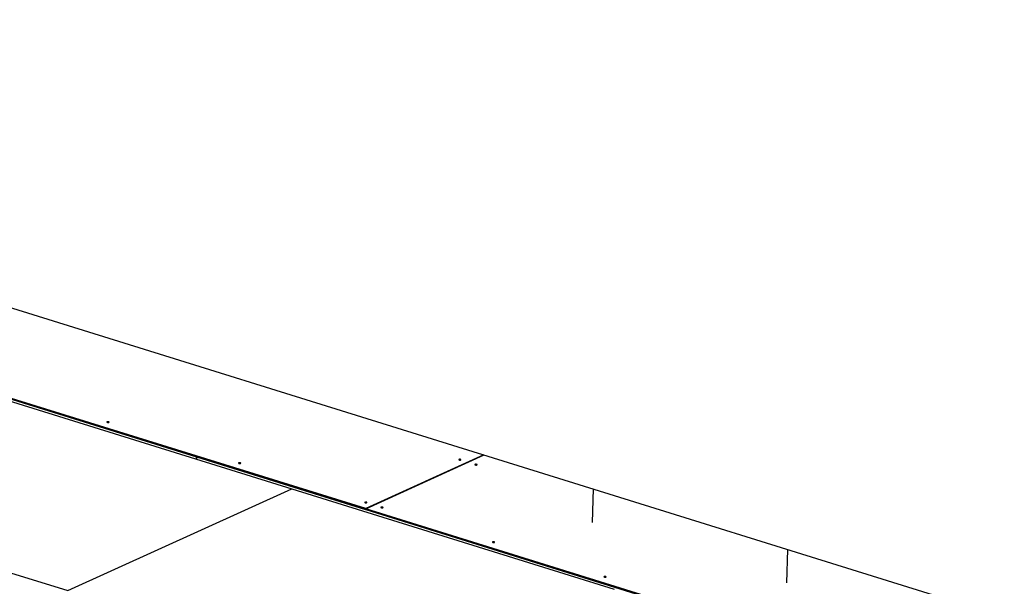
# Model space of a CAD drawing. Header units: millimetres. Extents: x 5 to 589, y 5 to 415.
# Tile 70 of 104: x 394 to 430, y 247 to 268. Entities that reach past the tile are written whole.
import ezdxf

# ---------------------------------------------------------------- set-up
doc = ezdxf.new("R2010")
doc.units = ezdxf.units.MM
doc.layers.add('TRAIT-FORT', color=4, linetype='Continuous', lineweight=25)

msp = doc.modelspace()

# ---------------------------------------------------------------- linework, layer by layer
at = {"layer": 'TRAIT-FORT', "color": 4, "linetype": 'Continuous', "lineweight": 25}
for p, q in [((359.65757, 268.27542), (475.58358, 232.21839)), ((400.56999, 252.17928), (380.18198, 258.52066)), ((381.86432, 257.99739), (406.80528, 250.23988)), ((406.80632, 250.27471), (381.86537, 258.03222)), ((392.20375, 254.69987), (404.08049, 251.00579)), ((400.56757, 252.09843), (400.56999, 252.17928)), ((400.57039, 252.17915), (400.56797, 252.09831)), ((420.76045, 245.89934), (400.57039, 252.17915)), ((411.16468, 252.25491), (406.80632, 250.27471)), ((406.80652, 250.27465), (411.16488, 252.25485)), ((383.95179, 250.95062), (395.82853, 247.25654)), ((395.82853, 247.25654), (404.08049, 251.00579)), ((404.08049, 251.00579), (415.95723, 247.31171)), ((415.15789, 249.76733), (415.19486, 251.00139)), ((406.80528, 250.23988), (406.80632, 250.27471)), ((406.80548, 250.23998), (406.80528, 250.23988)), ((406.80652, 250.27465), (406.80548, 250.23982)), ((406.80548, 250.23982), (431.05363, 242.6978)), ((431.05467, 242.73263), (406.80652, 250.27465)), ((422.3164, 247.54079), (422.35337, 248.77484))]:
    msp.add_line(p, q, dxfattribs=at)
at = {"layer": 'TRAIT-FORT', "color": 4, "linetype": 'Continuous', "lineweight": 25, "flags": 128}
for points in [[(397.34477, 253.45109), (397.3517, 253.45608), (397.35275, 253.46182), (397.34777, 253.46742), (397.3375, 253.47203), (397.32353, 253.47496), (397.30796, 253.47575), (397.29318, 253.47429), (397.28143, 253.47079), (397.2745, 253.4658), (397.27344, 253.46007), (397.27843, 253.45447), (397.28869, 253.44985), (397.30267, 253.44693), (397.31823, 253.44613), (397.33302, 253.4476), (397.34477, 253.45109)], [(402.19444, 251.94267), (402.20137, 251.94767), (402.20242, 251.9534), (402.19744, 251.959), (402.18717, 251.96361), (402.1732, 251.96654), (402.15763, 251.96733), (402.14285, 251.96587), (402.1311, 251.96238), (402.12417, 251.95738), (402.12311, 251.95165), (402.1281, 251.94605), (402.13836, 251.94144), (402.15234, 251.93851), (402.1679, 251.93772), (402.18269, 251.93918), (402.19444, 251.94267)], [(410.30887, 252.0691), (410.3158, 252.07409), (410.31685, 252.07982), (410.31187, 252.08542), (410.30161, 252.09004), (410.28763, 252.09296), (410.27206, 252.09375), (410.25728, 252.09229), (410.24553, 252.0888), (410.2386, 252.0838), (410.23755, 252.07807), (410.24253, 252.07247), (410.25279, 252.06786), (410.26677, 252.06493), (410.28234, 252.06414), (410.29712, 252.0656), (410.30887, 252.0691)], [(410.90271, 251.88439), (410.90964, 251.88938), (410.91069, 251.89512), (410.9057, 251.90072), (410.89544, 251.90533), (410.88146, 251.90826), (410.8659, 251.90905), (410.85112, 251.90759), (410.83936, 251.90409), (410.83243, 251.8991), (410.83138, 251.89337), (410.83637, 251.88777), (410.84663, 251.88315), (410.86061, 251.88023), (410.87617, 251.87944), (410.89096, 251.8809), (410.90271, 251.88439)], [(406.84616, 250.49583), (406.85309, 250.50082), (406.85414, 250.50655), (406.84916, 250.51215), (406.8389, 250.51677), (406.82492, 250.51969), (406.80935, 250.52048), (406.79457, 250.51902), (406.78282, 250.51553), (406.77589, 250.51053), (406.77484, 250.5048), (406.77982, 250.4992), (406.79008, 250.49459), (406.80406, 250.49166), (406.81963, 250.49087), (406.83441, 250.49233), (406.84616, 250.49583)], [(407.44, 250.31112), (407.44693, 250.31612), (407.44798, 250.32185), (407.443, 250.32745), (407.43273, 250.33206), (407.41876, 250.33499), (407.40319, 250.33578), (407.38841, 250.33432), (407.37666, 250.33082), (407.36973, 250.32583), (407.36867, 250.3201), (407.37366, 250.3145), (407.38392, 250.30988), (407.3979, 250.30696), (407.41346, 250.30617), (407.42825, 250.30763), (407.44, 250.31112)], [(411.54737, 249.03359), (411.5543, 249.03858), (411.55535, 249.04431), (411.55037, 249.04991), (411.54011, 249.05453), (411.52613, 249.05745), (411.51056, 249.05824), (411.49578, 249.05678), (411.48403, 249.05329), (411.4771, 249.04829), (411.47605, 249.04256), (411.48103, 249.03696), (411.49129, 249.03235), (411.50527, 249.02942), (411.52084, 249.02863), (411.53562, 249.03009), (411.54737, 249.03359)], [(415.65474, 247.75605), (415.66167, 247.76104), (415.66273, 247.76678), (415.65774, 247.77238), (415.64748, 247.77699), (415.6335, 247.77992), (415.61794, 247.78071), (415.60315, 247.77925), (415.5914, 247.77575), (415.58447, 247.77076), (415.58342, 247.76503), (415.5884, 247.75943), (415.59867, 247.75481), (415.61264, 247.75189), (415.62821, 247.75109), (415.64299, 247.75256), (415.65474, 247.75605)]]:
    msp.add_lwpolyline(points, dxfattribs=at)

doc.saveas('drawing.dxf')
